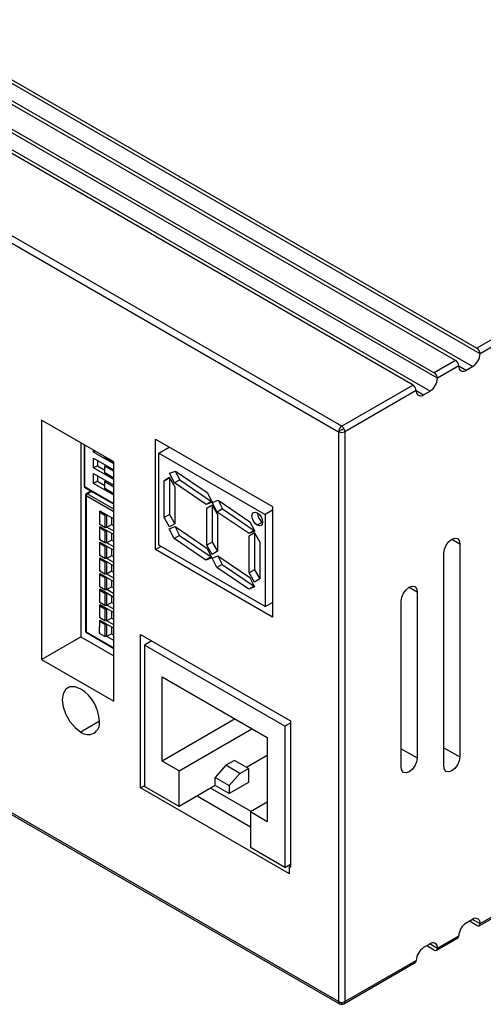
# Model space of a CAD drawing. Header units: millimetres. Extents: x 0 to 629, y 0 to 486.
# Tile 20 of 23: x 470 to 501, y 276 to 341. Entities that reach past the tile are written whole.
import ezdxf

# ---------------------------------------------------------------- set-up
doc = ezdxf.new("R2010")
doc.units = ezdxf.units.MM
doc.header["$LTSCALE"] = 2.25

msp = doc.modelspace()

# ---------------------------------------------------------------- linework, layer by layer
for p, q in [((500.396, 318.975), (373.116, 392.452)), ((373.328, 392.575), (500.183, 319.343)), ((498.769, 318.526), (371.914, 391.758)), ((499.901, 318.118), (372.621, 391.595)), ((497.567, 317.343), (370.288, 390.819)), ((370.5, 390.942), (497.355, 317.71)), ((495.941, 316.894), (369.086, 390.125)), ((497.072, 316.485), (369.793, 389.962)), ((364.136, 387.023), (490.991, 313.791)), ((491.203, 314.159), (364.348, 387.39)), ((556.469, 351.836), (500.183, 319.343)), ((556.681, 351.468), (500.396, 318.975)), ((490.991, 275.904), (364.136, 349.136)), ((364.198, 348.998), (491.053, 275.766)), ((500.396, 281.088), (583.905, 329.297)), ((500.333, 280.951), (583.843, 329.159)), ((498.769, 318.526), (497.355, 317.71)), ((498.981, 318.159), (497.567, 317.343)), ((498.981, 318.159), (499.476, 317.873)), ((499.476, 317.873), (499.901, 318.118)), ((495.941, 316.894), (491.203, 314.159)), ((496.153, 316.526), (491.415, 313.791)), ((496.153, 316.526), (496.648, 316.24)), ((496.648, 316.24), (497.072, 316.485)), ((476.071, 311.789), (471.263, 314.565)), ((471.263, 314.565), (471.263, 298.643)), ((490.991, 313.791), (490.991, 275.904)), ((491.415, 313.791), (491.415, 275.904)), ((473.879, 313.055), (473.879, 300.153)), ((474.093, 312.931), (474.091, 310.11)), ((474.122, 312.915), (474.121, 310.126)), ((478.829, 305.951), (478.829, 313.3)), ((478.829, 313.3), (486.607, 308.81)), ((474.729, 312.422), (474.729, 312.564)), ((474.852, 312.493), (474.729, 312.422)), ((476.071, 311.647), (474.729, 312.422)), ((479.056, 306.247), (479.059, 312.372)), ((479.059, 312.372), (479.748, 312.77)), ((479.059, 312.372), (486.13, 308.29)), ((474.729, 311.385), (474.729, 312.038)), ((474.729, 312.038), (476.071, 311.263)), ((474.978, 311.894), (474.978, 311.529)), ((475.479, 312.087), (475.479, 312.131)), ((476.071, 311.745), (475.479, 312.087)), ((475.531, 311.575), (475.479, 311.507)), ((476.071, 295.867), (476.071, 311.789)), ((474.728, 310.347), (474.729, 311.001)), ((474.978, 311.529), (474.729, 311.385)), ((476.071, 310.61), (474.729, 311.385)), ((474.729, 311.001), (476.071, 310.226)), ((474.978, 311.529), (475.478, 311.24)), ((475.478, 311.05), (475.479, 311.507)), ((476.071, 310.708), (475.478, 311.05)), ((475.479, 311.507), (476.071, 311.165)), ((479.765, 311.025), (480.155, 311.177)), ((480.092, 310.387), (479.765, 311.025)), ((480.147, 311.174), (480.445, 310.591)), ((480.155, 311.177), (482.268, 309.744)), ((474.978, 310.491), (474.728, 310.347)), ((476.071, 309.572), (474.728, 310.347)), ((474.978, 310.857), (474.978, 310.491)), ((474.978, 310.491), (475.478, 310.203)), ((475.53, 310.538), (475.478, 310.47)), ((475.478, 310.47), (476.071, 310.128)), ((475.478, 310.013), (475.478, 310.47)), ((479.411, 308.084), (479.412, 310.535)), ((479.412, 310.535), (479.766, 310.739)), ((479.765, 310.739), (479.412, 310.535)), ((479.765, 310.739), (479.764, 308.288)), ((479.766, 310.739), (479.765, 310.739)), ((479.766, 310.739), (480.119, 310.126)), ((480.445, 310.591), (480.092, 310.387)), ((482.205, 308.954), (480.092, 310.387)), ((480.445, 310.591), (482.558, 309.158)), ((474.092, 310.109), (476.071, 308.966)), ((476.071, 309), (474.121, 310.126)), ((474.547, 309.846), (474.247, 309.673)), ((474.297, 309.668), (474.576, 309.83)), ((476.071, 308.644), (474.297, 309.668)), ((476.071, 309.67), (475.478, 310.013)), ((480.119, 310.126), (480.118, 307.676)), ((482.268, 309.744), (482.594, 309.106)), ((474.197, 309.587), (474.193, 300.521)), ((474.226, 309.546), (474.222, 300.48)), ((474.226, 309.546), (476.071, 308.481)), ((482.558, 309.158), (482.205, 308.954)), ((482.594, 309.106), (482.205, 308.954)), ((482.558, 309.158), (482.566, 309.161)), ((482.608, 309.086), (482.998, 309.239)), ((482.935, 308.449), (482.608, 309.086)), ((482.99, 309.236), (483.288, 308.652)), ((482.998, 309.239), (485.111, 307.805)), ((475.13, 307.696), (475.131, 308.513)), ((475.13, 307.631), (475.131, 308.448)), ((475.145, 308.521), (475.131, 308.513)), ((475.131, 308.513), (475.131, 308.448)), ((475.131, 308.448), (475.477, 308.248)), ((475.145, 308.521), (475.605, 308.256)), ((479.764, 308.288), (479.411, 308.084)), ((479.764, 308.288), (480.118, 307.676)), ((482.239, 306.247), (482.24, 308.698)), ((482.24, 308.698), (482.594, 308.902)), ((482.594, 308.902), (482.24, 308.698)), ((482.594, 308.902), (482.593, 306.451)), ((482.594, 308.902), (482.947, 308.289)), ((482.594, 308.902), (482.594, 308.902)), ((483.288, 308.652), (482.935, 308.449)), ((485.048, 307.015), (482.935, 308.449)), ((482.947, 308.289), (482.946, 305.839)), ((483.288, 308.652), (485.401, 307.219)), ((486.13, 308.29), (486.127, 302.165)), ((486.607, 308.565), (486.13, 308.29)), ((486.607, 308.81), (486.607, 301.461)), ((475.13, 307.631), (475.13, 307.696)), ((475.477, 307.431), (475.13, 307.631)), ((475.477, 308.248), (475.477, 307.431)), ((475.59, 308.248), (475.477, 308.248)), ((475.605, 308.256), (475.59, 308.248)), ((475.59, 308.248), (475.59, 307.431)), ((475.605, 308.256), (476.071, 307.987)), ((475.923, 308.072), (475.922, 307.623)), ((479.764, 307.472), (479.411, 308.084)), ((480.118, 307.676), (479.764, 307.472)), ((485.111, 307.805), (485.437, 307.168)), ((485.953, 307.779), (485.599, 307.575)), ((475.13, 307.476), (475.145, 307.484)), ((475.13, 307.476), (475.13, 307.411)), ((475.13, 306.659), (475.13, 307.476)), ((475.13, 307.411), (475.477, 307.21)), ((475.13, 306.594), (475.13, 307.411)), ((475.145, 307.484), (475.604, 307.219)), ((475.59, 307.431), (475.477, 307.431)), ((475.477, 307.21), (475.477, 306.394)), ((475.477, 307.21), (475.59, 307.21)), ((475.59, 307.431), (475.604, 307.439)), ((475.59, 307.21), (475.604, 307.219)), ((475.59, 307.21), (475.59, 306.394)), ((475.604, 307.439), (475.922, 307.623)), ((476.071, 307.17), (475.604, 307.439)), ((475.604, 307.219), (476.071, 306.949)), ((475.922, 307.623), (476.071, 307.537)), ((475.922, 307.035), (475.922, 306.585)), ((479.75, 307.328), (480.139, 307.48)), ((480.076, 306.69), (479.75, 307.328)), ((480.132, 307.477), (480.43, 306.894)), ((480.139, 307.48), (482.252, 306.047)), ((485.401, 307.219), (485.048, 307.015)), ((485.437, 307.168), (485.048, 307.015)), ((485.069, 306.861), (485.422, 307.065)), ((485.422, 307.065), (485.069, 306.861)), ((485.401, 307.219), (485.409, 307.222)), ((485.422, 307.065), (485.421, 304.614)), ((485.422, 307.065), (485.776, 306.452)), ((485.422, 307.065), (485.422, 307.065)), ((475.13, 306.659), (475.13, 306.594)), ((475.477, 306.394), (475.13, 306.594)), ((475.13, 306.439), (475.144, 306.447)), ((475.13, 306.439), (475.13, 306.373)), ((475.13, 305.622), (475.13, 306.439)), ((475.13, 306.373), (475.476, 306.173)), ((475.13, 305.557), (475.13, 306.373)), ((475.144, 306.447), (475.604, 306.181)), ((475.59, 306.394), (475.477, 306.394)), ((475.604, 306.402), (475.59, 306.394)), ((475.922, 306.585), (475.604, 306.402)), ((476.071, 306.132), (475.604, 306.402)), ((476.071, 306.499), (475.922, 306.585)), ((480.43, 306.894), (480.076, 306.69)), ((482.19, 305.257), (480.076, 306.69)), ((480.43, 306.894), (482.543, 305.461)), ((482.593, 306.451), (482.239, 306.247)), ((482.593, 306.451), (482.946, 305.839)), ((485.067, 304.41), (485.069, 306.861)), ((485.776, 306.452), (485.775, 304.002)), ((498.522, 306.652), (499.052, 306.345)), ((499.052, 306.345), (499.052, 292.167)), ((475.476, 306.173), (475.476, 305.356)), ((475.476, 306.173), (475.59, 306.173)), ((475.59, 306.173), (475.589, 305.356)), ((475.59, 306.173), (475.604, 306.181)), ((475.604, 306.181), (476.071, 305.912)), ((475.922, 305.998), (475.922, 305.548)), ((478.829, 305.951), (479.198, 306.165)), ((486.607, 301.461), (478.829, 305.951)), ((486.127, 302.165), (479.056, 306.247)), ((482.593, 305.635), (482.239, 306.247)), ((482.252, 306.047), (482.579, 305.409)), ((482.946, 305.839), (482.593, 305.635)), ((497.991, 291.555), (497.991, 305.733)), ((475.129, 304.585), (475.13, 305.401)), ((475.129, 304.519), (475.13, 305.336)), ((475.13, 305.622), (475.13, 305.557)), ((475.476, 305.356), (475.13, 305.557)), ((475.13, 305.401), (475.144, 305.409)), ((475.13, 305.401), (475.13, 305.336)), ((475.13, 305.336), (475.476, 305.136)), ((475.144, 305.409), (475.603, 305.144)), ((475.589, 305.356), (475.476, 305.356)), ((475.476, 305.136), (475.476, 304.319)), ((475.476, 305.136), (475.589, 305.136)), ((475.603, 305.365), (475.589, 305.356)), ((475.589, 305.136), (475.603, 305.144)), ((475.589, 305.136), (475.589, 304.319)), ((475.922, 305.548), (475.603, 305.365)), ((476.071, 305.095), (475.603, 305.365)), ((475.603, 305.144), (476.071, 304.874)), ((476.071, 305.462), (475.922, 305.548)), ((482.543, 305.461), (482.19, 305.257)), ((482.579, 305.409), (482.19, 305.257)), ((482.543, 305.461), (482.551, 305.464)), ((482.593, 305.389), (482.982, 305.542)), ((482.919, 304.752), (482.593, 305.389)), ((482.975, 305.539), (483.273, 304.955)), ((482.982, 305.542), (485.096, 304.108)), ((475.129, 304.585), (475.129, 304.519)), ((475.476, 304.319), (475.129, 304.519)), ((475.143, 304.372), (475.129, 304.364)), ((475.129, 304.364), (475.129, 304.299)), ((475.129, 303.547), (475.129, 304.364)), ((475.143, 304.372), (475.603, 304.107)), ((475.921, 304.511), (475.603, 304.327)), ((475.921, 304.96), (475.921, 304.511)), ((475.921, 304.511), (476.071, 304.424)), ((483.273, 304.955), (482.919, 304.752)), ((485.033, 303.318), (482.919, 304.752)), ((483.273, 304.955), (485.386, 303.522)), ((485.421, 304.614), (485.067, 304.41)), ((485.421, 303.798), (485.067, 304.41)), ((485.421, 304.614), (485.774, 304.002)), ((475.129, 304.299), (475.476, 304.099)), ((475.129, 303.482), (475.129, 304.299)), ((475.476, 304.099), (475.475, 303.282)), ((475.589, 304.319), (475.476, 304.319)), ((475.589, 304.099), (475.476, 304.099)), ((475.589, 304.099), (475.588, 303.282)), ((475.603, 304.327), (475.589, 304.319)), ((475.603, 304.107), (475.589, 304.099)), ((476.071, 304.057), (475.603, 304.327)), ((475.603, 304.107), (476.071, 303.837)), ((475.921, 303.923), (475.921, 303.474)), ((485.096, 304.108), (485.422, 303.47)), ((485.775, 304.002), (485.421, 303.798)), ((475.128, 302.51), (475.129, 303.327)), ((475.128, 302.445), (475.129, 303.261)), ((475.129, 303.482), (475.129, 303.547)), ((475.475, 303.282), (475.129, 303.482)), ((475.143, 303.335), (475.129, 303.327)), ((475.129, 303.327), (475.129, 303.261)), ((475.129, 303.261), (475.475, 303.061)), ((475.143, 303.335), (475.602, 303.07)), ((475.588, 303.282), (475.475, 303.282)), ((475.475, 303.061), (475.475, 302.245)), ((475.588, 303.061), (475.475, 303.061)), ((475.588, 303.282), (475.602, 303.29)), ((475.602, 303.07), (475.588, 303.061)), ((475.588, 303.061), (475.588, 302.245)), ((475.602, 303.29), (475.921, 303.474)), ((476.071, 303.02), (475.602, 303.29)), ((475.602, 303.07), (476.071, 302.799)), ((476.071, 303.387), (475.921, 303.474)), ((485.386, 303.522), (485.033, 303.318)), ((485.422, 303.47), (485.033, 303.318)), ((485.386, 303.522), (485.394, 303.525)), ((495.693, 303.452), (496.224, 303.146)), ((496.224, 303.146), (496.224, 292.101)), ((475.128, 302.445), (475.128, 302.51)), ((475.475, 302.245), (475.128, 302.445)), ((475.602, 302.253), (475.92, 302.436)), ((475.92, 302.886), (475.92, 302.436)), ((476.071, 302.349), (475.92, 302.436)), ((486.127, 302.165), (486.607, 302.441)), ((495.163, 291.489), (495.163, 302.533)), ((475.128, 302.289), (475.142, 302.298)), ((475.128, 302.289), (475.128, 302.224)), ((475.128, 301.473), (475.128, 302.289)), ((475.128, 302.224), (475.475, 302.024)), ((475.128, 301.407), (475.128, 302.224)), ((475.142, 302.298), (475.602, 302.032)), ((475.475, 302.024), (475.474, 301.207)), ((475.588, 302.245), (475.475, 302.245)), ((475.475, 302.024), (475.588, 302.024)), ((475.588, 302.024), (475.587, 301.207)), ((475.588, 302.245), (475.602, 302.253)), ((475.588, 302.024), (475.602, 302.032)), ((476.071, 301.982), (475.602, 302.253)), ((475.602, 302.032), (476.071, 301.762)), ((475.92, 301.849), (475.92, 301.399)), ((475.127, 300.435), (475.128, 301.252)), ((475.127, 300.37), (475.128, 301.187)), ((475.128, 301.473), (475.128, 301.407)), ((475.474, 301.207), (475.128, 301.407)), ((475.128, 301.252), (475.142, 301.26)), ((475.128, 301.252), (475.128, 301.187)), ((475.128, 301.187), (475.474, 300.987)), ((475.142, 301.26), (475.602, 300.995)), ((475.587, 301.207), (475.474, 301.207)), ((475.602, 301.216), (475.587, 301.207)), ((475.92, 301.399), (475.602, 301.216)), ((476.071, 300.945), (475.602, 301.216)), ((476.071, 301.312), (475.92, 301.399)), ((474.222, 300.48), (476.071, 299.413)), ((474.243, 300.434), (476.071, 299.379)), ((475.127, 300.435), (475.127, 300.37)), ((475.474, 300.987), (475.474, 300.17)), ((475.474, 300.987), (475.587, 300.987)), ((475.587, 300.987), (475.602, 300.995)), ((475.587, 300.987), (475.587, 300.17)), ((475.602, 300.995), (476.071, 300.724)), ((475.92, 300.811), (475.919, 300.362)), ((471.263, 298.643), (473.879, 300.153)), ((473.879, 300.153), (476.071, 298.887)), ((475.474, 300.17), (475.127, 300.37)), ((475.587, 300.17), (475.474, 300.17)), ((475.601, 300.178), (475.587, 300.17)), ((475.919, 300.362), (475.601, 300.178)), ((476.071, 299.907), (475.601, 300.178)), ((475.919, 300.362), (476.071, 300.274)), ((477.839, 300.317), (487.809, 294.561)), ((477.839, 290.11), (477.839, 300.317)), ((478.587, 299.885), (478.097, 299.602)), ((487.438, 294.209), (478.097, 299.602)), ((478.097, 299.602), (478.097, 290.211)), ((471.263, 298.643), (476.071, 295.867)), ((479.274, 297.493), (486.26, 293.46)), ((479.274, 291.9), (479.274, 297.493)), ((475.116, 294.54), (473.879, 293.825)), ((484.119, 294.696), (479.274, 291.9)), ((487.809, 294.561), (487.809, 284.845)), ((480.398, 291.251), (485.243, 294.047)), ((487.809, 294.424), (487.438, 294.209)), ((487.438, 294.209), (487.438, 284.819)), ((486.26, 293.46), (486.26, 287.867)), ((495.163, 292.713), (496.224, 292.101)), ((497.991, 292.779), (499.052, 292.167)), ((484.075, 291.944), (483.51, 291.618)), ((485.009, 291.406), (484.075, 291.944)), ((486.26, 292.267), (484.889, 291.475)), ((480.398, 291.251), (479.274, 291.9)), ((483.51, 291.618), (482.803, 290.801)), ((484.443, 291.079), (483.51, 291.618)), ((484.443, 291.079), (485.009, 291.406)), ((485.009, 291.406), (485.009, 290.467)), ((480.398, 288.883), (480.398, 291.251)), ((482.803, 290.271), (482.803, 290.801)), ((482.803, 290.801), (483.736, 290.263)), ((483.736, 290.263), (484.443, 291.079)), ((478.097, 290.259), (477.839, 290.11)), ((487.738, 284.395), (477.839, 290.11)), ((480.398, 288.883), (478.097, 290.211)), ((482.803, 290.271), (480.398, 288.883)), ((485.182, 288.542), (482.495, 290.093)), ((483.736, 289.732), (482.803, 290.271)), ((485.009, 290.467), (483.736, 289.732)), ((483.736, 290.263), (483.736, 289.732)), ((481.596, 289.574), (485.136, 287.531)), ((486.26, 289.165), (485.136, 288.516)), ((485.136, 288.516), (485.136, 286.148)), ((486.26, 287.867), (485.136, 288.516)), ((487.438, 284.819), (485.136, 286.148)), ((487.438, 284.819), (487.809, 285.033)), ((487.809, 284.926), (487.738, 284.885)), ((487.738, 284.395), (487.738, 284.885)), ((487.738, 284.885), (487.809, 284.845)), ((499.901, 281.374), (499.476, 281.129)), ((500.183, 280.965), (499.688, 281.251)), ((499.9, 281.374), (500.396, 281.088)), ((497.567, 279.455), (498.981, 280.272)), ((497.072, 279.741), (496.648, 279.496)), ((497.355, 279.333), (496.86, 279.618)), ((497.072, 279.741), (497.567, 279.455)), ((497.505, 279.318), (498.919, 280.134)), ((491.353, 275.766), (496.091, 278.501)), ((491.415, 275.904), (496.153, 278.639)), ((491.203, 275.853), (491.203, 275.726))]:
    msp.add_line(p, q)
at = {"flags": 128}
for points in [[(491.353, 314), (491.309, 313.975), (491.261, 313.947), (491.21, 313.918), (491.159, 313.888), (491.11, 313.86), (491.065, 313.834), (491.024, 313.81), (490.991, 313.791)], [(474.092, 310.11), (474.092, 310.11), (474.121, 310.126)], [(485.599, 307.575), (485.464, 307.685), (485.349, 307.839), (485.273, 308.016), (485.246, 308.188), (485.273, 308.329), (485.35, 308.417), (485.464, 308.439), (485.6, 308.392)], [(485.6, 308.392), (485.735, 308.283), (485.85, 308.128), (485.926, 307.952), (485.953, 307.78), (485.926, 307.639), (485.849, 307.551), (485.735, 307.528), (485.599, 307.575)], [(497.991, 305.733), (498.032, 305.991), (498.147, 306.256), (498.319, 306.488), (498.522, 306.652), (498.725, 306.722), (498.897, 306.689), (499.012, 306.556), (499.052, 306.345)], [(495.163, 302.533), (495.203, 302.791), (495.318, 303.056), (495.49, 303.288), (495.693, 303.452), (495.896, 303.522), (496.068, 303.489), (496.183, 303.357), (496.224, 303.146)], [(473.879, 296.683), (473.497, 296.834), (473.152, 296.83), (472.878, 296.672), (472.702, 296.375), (472.642, 295.969), (472.702, 295.492), (472.878, 294.992), (473.152, 294.518), (473.497, 294.116), (473.879, 293.825)], [(496.224, 292.101), (496.183, 291.843), (496.068, 291.578), (495.896, 291.346), (495.693, 291.182), (495.49, 291.112), (495.318, 291.145), (495.203, 291.278), (495.163, 291.489)], [(499.052, 292.167), (499.012, 291.909), (498.897, 291.644), (498.725, 291.412), (498.522, 291.248), (498.319, 291.178), (498.147, 291.211), (498.032, 291.344), (497.991, 291.555)]]:
    msp.add_lwpolyline(points, dxfattribs=at)
for centre, radius, start, end in [((499.321, 319.024), 1.076, 302.60548, 357.39452), ((499.935, 318.954), 0.461, 2.60548, 57.39452), ((498.521, 318.138), 0.461, 2.60548, 57.39452), ((499.283, 318.11), 0.306, 170.78596, 309.20329), ((497.107, 317.322), 0.461, 2.60548, 57.39452), ((495.692, 316.505), 0.461, 2.60548, 57.39452), ((496.492, 317.392), 1.076, 302.60548, 357.39452), ((496.455, 316.477), 0.306, 170.78596, 309.20329), ((491.452, 313.77), 0.461, 122.60548, 177.39452), ((491.203, 314.201), 0.461, 242.60967, 297.39033), ((490.974, 313.791), 0.433, 28.85561, 58.04533), ((490.983, 313.776), 0.433, 1.9565, 31.14373), ((474.297, 309.587), 0.1, 119.97305, 179.97576), ((474.379, 309.539), 0.154, 122.58931, 177.37837), ((474.267, 309.628), 0.0503, 54.38961, 114.29673), ((474.244, 309.59), 0.0479, 184.04613, 247.27085), ((486.349, 308.416), 0.75, 181.80291, 238.12706), ((474.293, 300.521), 0.1, 179.97576, 240.00268), ((474.242, 300.525), 0.0493, 185.00509, 246.31185), ((474.27, 300.474), 0.048, 172.71617, 235.93416), ((472.43, 294.418), 2.689, 2.60548, 57.39452), ((474.362, 294.417), 0.764, 230.79671, 9.21404), ((500.056, 280.223), 1.076, 122.60548, 177.39452), ((500.094, 281.137), 0.306, 350.78596, 129.20329), ((500.266, 281.067), 0.131, 230.79671, 9.21404), ((498.834, 280.255), 0.148, 305.01333, 6.29885), ((497.228, 278.59), 1.076, 122.60548, 177.39452), ((497.265, 279.504), 0.306, 350.78596, 129.20329), ((497.438, 279.434), 0.131, 230.79671, 9.21404), ((496.006, 278.622), 0.148, 305.01333, 6.29885), ((491.138, 275.888), 0.148, 173.70115, 234.98667), ((491.195, 276.286), 0.433, 241.95976, 271.1441), ((491.203, 276.026), 0.3, 240.00269, 270), ((491.212, 276.286), 0.433, 268.8559, 298.04024), ((491.203, 276.026), 0.3, 270, 299.99731), ((491.273, 275.886), 0.144, 304.05635, 7.25583)]:
    msp.add_arc(centre, radius, start, end)

doc.saveas('drawing.dxf')
